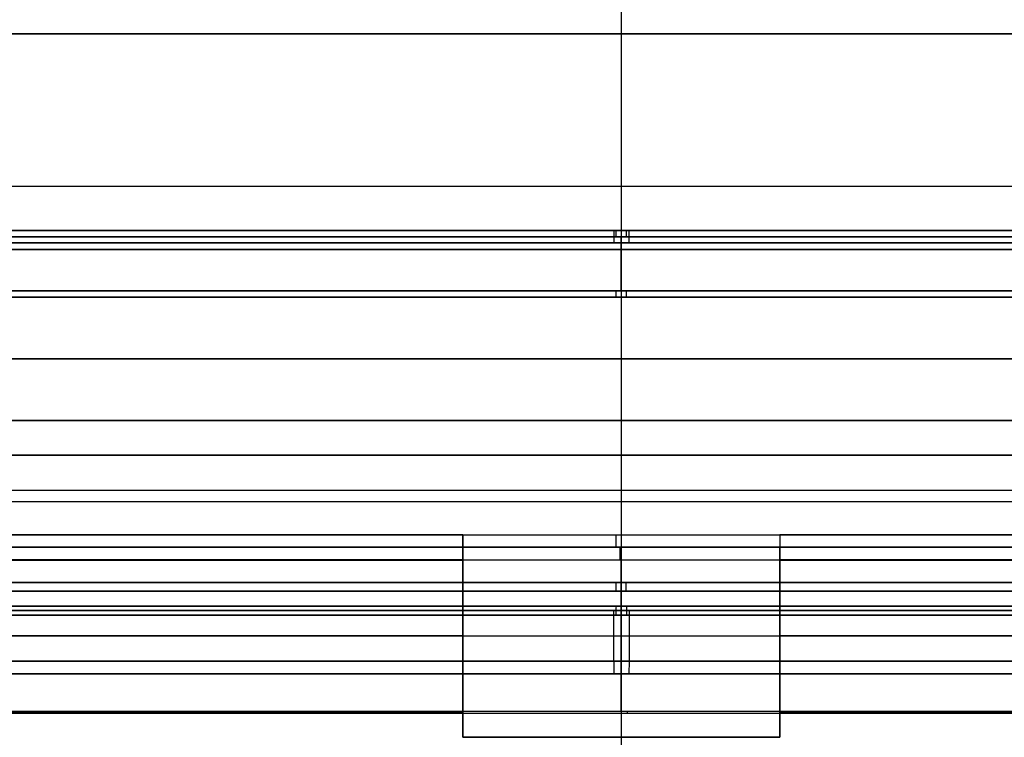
# Model space of a CAD drawing. Header units: centimetres. Extents: x -10 to 8.9, y -29.1 to -8.
# Tile 245 of 256: x 4.5 to 6.1, y -10.3 to -9.1. Entities that reach past the tile are written whole.
import ezdxf

# ---------------------------------------------------------------- set-up
doc = ezdxf.new("R2010")
doc.units = ezdxf.units.CM
doc.layers.add('Default', color=7, linetype='Continuous', true_color=0x000000)

msp = doc.modelspace()

# ---------------------------------------------------------------- linework, layer by layer
at = {"layer": 'Default'}
for p, q in [((5.45, -8.005, 1.67), (5.45, -9.385, 1.67)), ((5.45, -8.005, 5.23), (5.45, -9.385, 5.23)), ((5.45, -8.235, 1.4), (5.45, -10.055, 1.4)), ((5.45, -8.235, 5.5), (5.45, -10.055, 5.5)), ((5.45, -9.385, 1.67), (5.45, -9.485, 1.57)), ((5.45, -9.385, 5.23), (5.45, -9.485, 5.33)), ((5.45, -9.455, 1.7684), (5.45, -9.455, 1.8207)), ((5.45, -9.455, 5.0793), (5.45, -9.455, 5.1316)), ((5.45, -9.5504, 5.0127), (5.45, -9.465, 5.062)), ((5.45, -9.5504, 1.8873), (5.45, -9.465, 1.838)), ((5.45, -9.4747, 1.7484), (5.45, -10.255, 1.7348)), ((5.45, -9.4747, 5.1516), (5.45, -9.9353, 5.1597)), ((5.45, -9.485, 5.35), (5.45, -10.135, 5.35)), ((5.45, -9.485, 1.55), (5.45, -10.135, 1.55)), ((5.45, -9.485, 1.55), (5.45, -9.485, 1.57)), ((5.45, -9.485, 5.33), (5.45, -9.485, 5.35)), ((5.45, -9.5604, 5.01), (5.45, -9.755, 5.01)), ((5.45, -9.5604, 1.89), (5.45, -9.755, 1.89)), ((5.45, -9.755, 1.89), (5.45, -10.0105, 1.8855)), ((5.45, -9.755, 5.01), (5.45, -10.0105, 5.0145)), ((5.2, -10.255, 1.6882), (5.2, -9.955, 1.6882)), ((5.45, -9.955, 5.1797), (5.45, -9.955, 5.2793)), ((5.7, -10.255, 1.6882), (5.7, -9.955, 1.6882)), ((5.45, -10.2141, 5.291), (5.45, -9.9757, 5.2993)), ((5.45, -10.0242, 1.8797), (5.45, -10.0482, 1.8557)), ((5.45, -10.0242, 5.0203), (5.45, -10.0482, 5.0443)), ((5.45, -10.062, 5.0501), (5.45, -10.7353, 5.0619)), ((5.45, -10.062, 1.8499), (5.45, -10.7353, 1.8381)), ((5.2, -10.0952, 1.6219), (5.2, -10.0952, 1.7559)), ((5.7, -10.0952, 1.7559), (5.7, -10.0952, 1.6219)), ((5.45, -10.135, 1.55), (5.45, -10.155, 1.53)), ((5.45, -10.135, 5.35), (5.45, -10.155, 5.37)), ((5.45, -10.155, 1.5), (5.45, -10.155, 1.53)), ((5.45, -10.155, 5.37), (5.45, -10.155, 5.4)), ((5.2, -10.255, 1.6759), (5.7, -10.255, 1.6759)), ((5.45, -10.255, 1.7348), (5.45, -10.255, 1.6161))]:
    msp.add_line(p, q, dxfattribs=at)
at = {"layer": 'Default', "extrusion": (0, -1, 0)}
for centre, radius, start, end in [((5.45, 3.45, 9.145), 2.05, 180, 0), ((5.45, 3.45, 9.145), 2.05, 0, 180), ((5.45, 3.45, 9.385), 1.78, 180, 0), ((5.45, 3.45, 9.455), 1.6816, 0, 180), ((5.45, 3.45, 9.455), 1.6816, 180, 0), ((5.45, 3.45, 9.455), 1.6293, 180, 0), ((5.45, 3.45, 9.465), 1.612, 0, 180), ((5.45, 3.45, 9.465), 1.612, 180, 0), ((5.45, 3.45, 9.4747), 1.7016, 180, 0), ((5.45, 3.45, 9.4747), 1.7016, 0, 180), ((5.45, 3.45, 9.485), 1.9, 0, 180), ((5.45, 3.45, 9.485), 1.9, 180, 0), ((5.45, 3.45, 9.5604), 1.56, 0, 180), ((5.45, 3.45, 9.5604), 1.56, 180, 0), ((5.45, 3.45, 9.6577), 1.56, 0, 180), ((5.45, 3.45, 9.6577), 1.56, 180, 0), ((5.45, 3.45, 9.81), 1.9, 0, 180), ((5.45, 3.45, 9.81), 1.9, 180, 0), ((5.45, 3.45, 9.8648), 1.7084, 180, 0), ((5.45, 3.45, 9.8827), 1.5622, 180, 0), ((5.45, 3.45, 9.955), 1.8293, 277.8549, 262.1451), ((5.45, 3.45, 9.955), 1.7297, 0.2677, 261.6895), ((5.45, 3.45, 9.955), 1.7297, 0.2677, 261.6895), ((5.45, 3.45, 9.955), 1.7297, 278.3105, 0.2677), ((5.45, 3.45, 9.955), 1.7297, 278.3105, 0.2677), ((5.45, 3.45, 9.9757), 1.8493, 277.7695, 262.2305), ((5.45, 3.45, 10.0242), 1.5703, 180, 0), ((5.45, 3.45, 10.0242), 1.5703, 0, 180), ((5.45, 3.45, 10.0482), 1.5943, 0, 180), ((5.45, 3.45, 10.0482), 1.5943, 180, 0), ((5.45, 3.45, 10.135), 1.9, 180, 0), ((5.45, 3.45, 10.135), 1.9, 0, 180), ((5.45, 3.45, 10.2141), 1.841, 179.7196, 262.1952), ((5.45, 3.45, 10.2141), 1.841, 277.8048, 179.7196)]:
    msp.add_arc(centre, radius, start, end, dxfattribs=at)
at = {"layer": 'Default', "extrusion": (0, 1, 0)}
for centre, radius, start, end in [((-5.45, 3.45, -9.385), 1.78, 0, 180), ((-5.45, 3.45, -9.455), 1.6293, 0, 180), ((-5.45, 3.45, -9.455), 1.6293, 180, 0), ((-5.45, 3.45, -9.485), 1.88, 180, 360), ((-5.45, 3.45, -9.485), 1.88, 360, 180), ((-5.45, 3.45, -9.5504), 1.5627, 0, 180), ((-5.45, 3.45, -9.5504), 1.5627, 180, 0), ((-5.45, 3.45, -9.755), 1.56, 0, 180), ((-5.45, 3.45, -9.755), 1.56, 180, 0), ((-5.45, 3.45, -9.9353), 1.7097, 278.4084, 0), ((-5.45, 3.45, -9.9353), 1.7097, 0, 179.7323), ((-5.45, 3.45, -9.9353), 1.7097, 180, 261.5916), ((-5.45, 3.45, -9.955), 1.8293, 277.8549, 262.1451), ((-5.45, 3.45, -9.975), 1.8493, 277.7694, 262.2306), ((-5.45, 3.45, -10.0105), 1.5645, 180, 0), ((-5.45, 3.45, -10.0105), 1.5645, 0, 180), ((-5.45, 3.45, -10.055), 2.05, 180, 0), ((-5.45, 3.45, -10.055), 2.05, 0, 180), ((-5.45, 3.45, -10.062), 1.6001, 0, 180), ((-5.45, 3.45, -10.062), 1.6001, 180, 0), ((-5.45, 3.45, -10.0949), 1.8451, 277.7871, 262.2129), ((-5.45, 3.45, -10.155), 1.95, 0, 180), ((-5.45, 3.45, -10.155), 1.95, 180, 0), ((-5.45, 3.45, -10.155), 1.92, 180, 0), ((-5.45, 3.45, -10.155), 1.92, 0, 180), ((-5.45, 3.45, -10.2167), 1.8407, 0.2804, 180), ((-5.45, 3.45, -10.2167), 1.8407, 277.806, 0), ((-5.45, 3.45, -10.2167), 1.8407, 180, 262.194), ((-5.45, 3.45, -10.255), 1.7152, 261.6191, 278.3809), ((-5.45, 3.45, -10.255), 1.8339, 262.165, 277.835)]:
    msp.add_arc(centre, radius, start, end, dxfattribs=at)
at = {"layer": 'Default', "extrusion": (0.999976, 0, 0.006907)}
msp.add_arc((-9.475, 5.0939, 5.4737), 0.02, 0, 89, dxfattribs=at)
at = {"layer": 'Default', "extrusion": (0.999987, 0, 0.005019)}
msp.add_arc((-9.475, 5.0519, 5.4672), 0.02, 300, 0, dxfattribs=at)
at = {"layer": 'Default', "extrusion": (-0.999987, 0, -0.005019)}
msp.add_arc((9.475, 1.7933, -5.4672), 0.02, 120, 180, dxfattribs=at)
at = {"layer": 'Default', "extrusion": (-0.999976, 0, -0.006896)}
msp.add_arc((9.475, 1.7307, -5.4737), 0.02, 180, 269, dxfattribs=at)
at = {"layer": 'Default', "extrusion": (0.999987, 0, 0.005111)}
msp.add_arc((-9.5604, 5.0021, 5.4676), 0.02, 270, 300, dxfattribs=at)
at = {"layer": 'Default', "extrusion": (-0.999987, 0, -0.005111)}
msp.add_arc((9.5604, 1.8421, -5.4676), 0.02, 90, 120, dxfattribs=at)
at = {"layer": 'Default', "extrusion": (0.999989, 0, 0.004673)}
msp.add_arc((-9.935, 5.1542, 5.4661), 0.02, 180, 269, dxfattribs=at)
at = {"layer": 'Default', "extrusion": (-0.999999, 0, -0.001088)}
for start, end in [(90, 180), (88, 90)]:
    msp.add_arc((9.975, 5.2734, -5.4537), 0.02, start, end, dxfattribs=at)
at = {"layer": 'Default', "extrusion": (0.999987, 0, 0.005039)}
msp.add_arc((-10.0101, 5.0069, 5.4673), 0.02, 225, 269, dxfattribs=at)
at = {"layer": 'Default', "extrusion": (-0.999987, 0, -0.005039)}
msp.add_arc((10.0101, 1.838, -5.4673), 0.02, 45, 89, dxfattribs=at)
at = {"layer": 'Default', "extrusion": (0.999982, 0, 0.006045)}
msp.add_arc((-10.055, 5.367, 5.4708), 0.1, 90, 180, dxfattribs=at)
at = {"layer": 'Default', "extrusion": (-0.999986, 0, 0.005241)}
msp.add_arc((10.0624, 1.8984, -5.4318), 0.02, 225, 269, dxfattribs=at)
at = {"layer": 'Default', "extrusion": (0.999986, 0, -0.005241)}
msp.add_arc((-10.0624, 5.0587, 5.4318), 0.02, 45, 89, dxfattribs=at)
at = {"layer": 'Default', "extrusion": (-0.999982, 0, -0.006045)}
msp.add_arc((10.055, 1.467, -5.4708), 0.1, 270, 0, dxfattribs=at)
at = {"layer": 'Default', "extrusion": (0.999988, 0, -0.004893)}
msp.add_arc((-10.2134, 5.2976, 5.4331), 0.02, 92, 99.4762, dxfattribs=at)
at = {"layer": 'Default'}
for points, degree in [([(5.2, -10.255, 1.7531), (5.2, -10.2194, 1.7537), (5.2, -10.1483, 1.755), (5.2, -10.0417, 1.7568), (5.2, -9.9708, 1.7581), (5.2, -9.9353, 1.7587)], 3), ([(5.2, -9.9353, 1.7587), (5.2, -9.9364, 1.7587), (5.2, -9.9384, 1.7585), (5.2, -9.9414, 1.7577), (5.2, -9.9443, 1.7565), (5.2, -9.9469, 1.7548), (5.2, -9.9493, 1.7528), (5.2, -9.9513, 1.7504), (5.2, -9.9529, 1.7477), (5.2, -9.9541, 1.7448), (5.2, -9.9548, 1.7417), (5.2, -9.955, 1.7396), (5.2, -9.955, 1.7385)], 3), ([(5.7, -9.9353, 1.7587), (5.7, -9.9708, 1.7581), (5.7, -10.0417, 1.7568), (5.7, -10.1483, 1.755), (5.7, -10.2194, 1.7537), (5.7, -10.255, 1.7531)], 3), ([(5.7, -9.9353, 1.7587), (5.7, -9.9364, 1.7587), (5.7, -9.9384, 1.7585), (5.7, -9.9414, 1.7577), (5.7, -9.9443, 1.7565), (5.7, -9.9469, 1.7548), (5.7, -9.9493, 1.7528), (5.7, -9.9513, 1.7504), (5.7, -9.9529, 1.7477), (5.7, -9.9541, 1.7448), (5.7, -9.9548, 1.7417), (5.7, -9.955, 1.7396), (5.7, -9.955, 1.7385)], 3), ([(5.2, -9.955, 1.7385), (5.2, -9.955, 1.6882), (5.2, -9.955, 1.6379)], 2), ([(5.7, -9.955, 1.6379), (5.7, -9.955, 1.6882), (5.7, -9.955, 1.7385)], 2), ([(5.2, -9.975, 1.6177), (5.2, -9.9752, 1.6177), (5.2, -9.9755, 1.6177), (5.2, -9.9757, 1.6177)], 3), ([(5.2, -9.9757, 1.6177), (5.2, -10.0023, 1.6186), (5.2, -10.0553, 1.6205), (5.2, -10.1348, 1.6233), (5.2, -10.1877, 1.6252), (5.2, -10.2141, 1.6261)], 3), ([(5.7, -9.9757, 1.6177), (5.7, -9.9755, 1.6177), (5.7, -9.9752, 1.6177), (5.7, -9.975, 1.6177)], 3), ([(5.7, -10.2141, 1.6261), (5.7, -10.1877, 1.6252), (5.7, -10.1348, 1.6233), (5.7, -10.0553, 1.6205), (5.7, -10.0023, 1.6186), (5.7, -9.9757, 1.6177)], 3), ([(5.2, -10.2141, 1.6261), (5.2, -10.2144, 1.6261), (5.2, -10.2149, 1.6261), (5.2, -10.2158, 1.6262), (5.2, -10.2164, 1.6263), (5.2, -10.2167, 1.6264)], 3), ([(5.2, -10.2167, 1.6264), (5.2, -10.2209, 1.6271), (5.2, -10.2295, 1.6285), (5.2, -10.2422, 1.6308), (5.2, -10.2507, 1.6324), (5.2, -10.255, 1.6332)], 3), ([(5.7, -10.2167, 1.6264), (5.7, -10.2164, 1.6263), (5.7, -10.2158, 1.6262), (5.7, -10.2149, 1.6261), (5.7, -10.2144, 1.6261), (5.7, -10.2141, 1.6261)], 3), ([(5.7, -10.255, 1.6332), (5.7, -10.2507, 1.6324), (5.7, -10.2422, 1.6308), (5.7, -10.2295, 1.6285), (5.7, -10.2209, 1.6271), (5.7, -10.2167, 1.6264)], 3), ([(5.2, -10.255, 1.6332), (5.2, -10.255, 1.6931), (5.2, -10.255, 1.7531)], 2), ([(5.7, -10.255, 1.7531), (5.7, -10.255, 1.6931), (5.7, -10.255, 1.6332)], 2)]:
    msp.add_open_spline(points, degree=degree, dxfattribs=at)
for points, knots in [([(5.2, -9.955, 1.6379), (5.2, -9.955, 1.6368), (5.2, -9.9552, 1.6346), (5.2, -9.956, 1.6314), (5.2, -9.9572, 1.6285), (5.2, -9.959, 1.6257), (5.2, -9.9611, 1.6233), (5.2, -9.9636, 1.6212), (5.2, -9.9664, 1.6196), (5.2, -9.9693, 1.6184), (5.2, -9.9723, 1.6178), (5.2, -9.9742, 1.6177), (5.2, -9.975, 1.6177)], [0, 0, 0, 0, 0.0323589, 0.0647178, 0.0970767, 0.1294356, 0.1617946, 0.1941535, 0.2265124, 0.2588713, 0.2912302, 0.316539, 0.316539, 0.316539, 0.316539]), ([(5.7, -9.975, 1.6177), (5.7, -9.9742, 1.6177), (5.7, -9.9723, 1.6178), (5.7, -9.9693, 1.6184), (5.7, -9.9664, 1.6196), (5.7, -9.9636, 1.6212), (5.7, -9.9611, 1.6233), (5.7, -9.959, 1.6257), (5.7, -9.9572, 1.6285), (5.7, -9.956, 1.6314), (5.7, -9.9552, 1.6346), (5.7, -9.955, 1.6368), (5.7, -9.955, 1.6379)], [0.0070501, 0.0070501, 0.0070501, 0.0070501, 0.0323589, 0.0647178, 0.0970767, 0.1294356, 0.1617946, 0.1941535, 0.2265124, 0.2588713, 0.2912302, 0.3235891, 0.3235891, 0.3235891, 0.3235891])]:
    msp.add_open_spline(points, degree=3, knots=knots, dxfattribs=at)
msp.add_rational_spline([(5.45, -10.2167, 5.2907), (5.45, -10.3994, 5.2602), (5.45, -10.5761, 5.2048), (5.45, -10.7436, 5.1255)], [1.19297375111, 1.18535905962, 1.18535905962, 1.19297375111], degree=3, dxfattribs=at)

doc.saveas('drawing.dxf')
